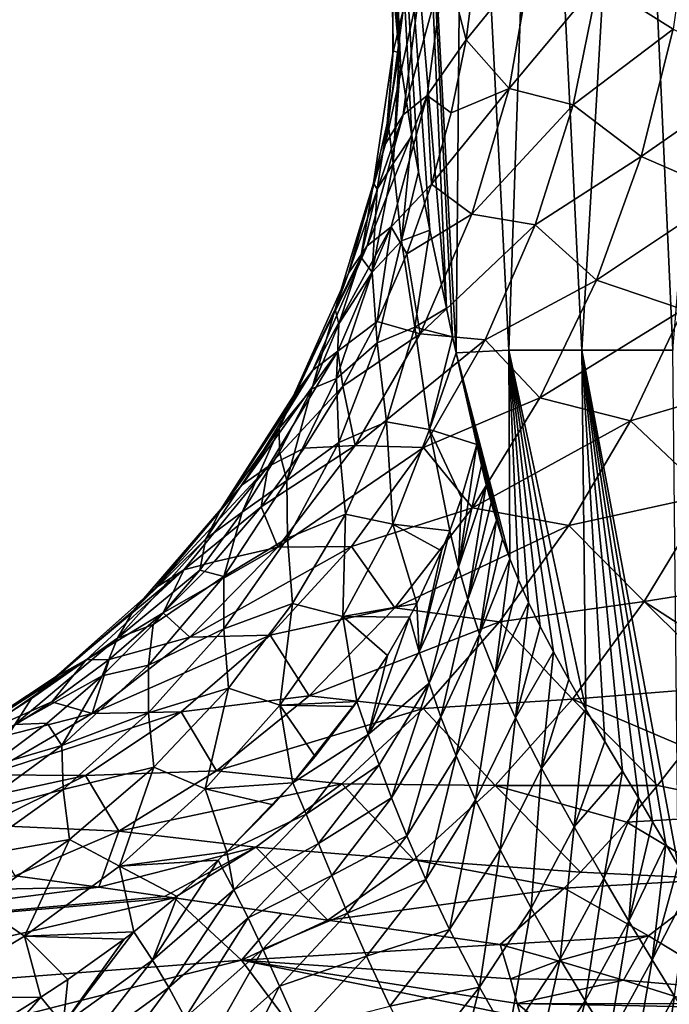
# Model space of a CAD drawing. Header units: metres. Extents: x 26 to 263, y -109 to 109.
# Tile 98 of 256: x 72.8 to 78.46, y -66.18 to -57.61. Entities that reach past the tile are written whole.
import ezdxf

# ---------------------------------------------------------------- set-up
doc = ezdxf.new("R2010")
doc.units = ezdxf.units.M
doc.layers.add('solid_500750', color=7, linetype='CONTINUOUS')

msp = doc.modelspace()

# ---------------------------------------------------------------- linework, layer by layer
at = {"layer": 'solid_500750'}
for points in [[(76.104919, -57.894493, 0.816108), (75.812988, -52.848801), (76.047882, -57.272789)], [(76.104919, -57.894493, 0.816108), (76.117142, -57.987827, 0.924395), (75.812988, -52.848801)], [(75.909088, -52.848808, 1.527437), (75.812988, -52.848801), (76.117142, -57.987827, 0.924395)], [(75.909088, -52.848808, 1.527437), (76.37262, -59.440647, 2.311527), (76.51577, -60.118633, 2.826478)], [(76.195869, -52.848808, 3.030786), (75.909088, -52.848808, 1.527437), (76.51577, -60.118633, 2.826478)], [(75.909088, -52.848808, 1.527437), (76.272507, -58.930649, 1.876883), (76.37262, -59.440647, 2.311527)], [(75.909088, -52.848808, 1.527437), (76.215546, -58.616791, 1.58433), (76.272507, -58.930649, 1.876883)], [(75.909088, -52.848808, 1.527437), (76.117142, -57.987827, 0.924395), (76.215546, -58.616791, 1.58433)], [(76.195869, -52.848808, 3.030786), (76.570175, -60.367863, 2.999882), (76.601257, -60.508316, 3.094702)], [(76.668808, -52.848808, 4.486337), (76.195869, -52.848808, 3.030786), (76.601257, -60.508316, 3.094702)], [(76.195869, -52.848808, 3.030786), (76.51577, -60.118633, 2.826478), (76.570175, -60.367863, 2.999882)], [(76.668808, -52.848808, 4.486337), (76.601257, -60.508316, 3.094702), (77.059425, -60.485119, 4.453553)], [(77.320442, -52.848808, 5.871136), (76.668808, -52.848808, 4.486337), (77.059425, -60.485119, 4.453553)], [(77.320442, -52.848808, 5.871136), (77.059425, -60.485119, 4.453553), (77.694458, -60.485119, 5.772866)], [(78.140503, -52.848808, 7.163343), (77.320442, -52.848808, 5.871136), (77.694458, -60.485119, 5.772866)], [(78.140503, -52.848808, 7.163343), (77.694458, -60.485119, 5.772866), (78.487823, -60.485119, 7.00348)], [(79.116051, -52.848808, 8.342581), (78.140503, -52.848808, 7.163343), (78.487823, -60.485119, 7.00348)], [(78.490135, -57.688755, -7.334614), (77.838127, -57.27528, -6.424415), (78.650444, -56.565166, -7.500635)], [(76.050407, -57.896801, -1.207758), (76.047882, -57.272789), (76.053413, -56.747925, -0.85889)], [(76.141068, -57.523563, -2.001948), (76.050407, -57.896801, -1.207758), (76.053413, -56.747925, -0.85889)], [(76.506874, -57.087143, -3.599162), (76.140778, -58.434143, -3.005945), (76.292999, -57.253639, -2.802551)], [(76.506874, -57.087143, -3.599162), (76.349564, -58.267811, -3.729619), (76.140778, -58.434143, -3.005945)], [(76.506874, -57.087143, -3.599162), (76.687057, -57.782055, -4.415693), (76.349564, -58.267811, -3.729619)], [(76.506874, -57.087143, -3.599162), (76.770317, -57.138634, -4.383617), (76.687057, -57.782055, -4.415693)], [(77.257568, -57.079735, -5.430951), (76.687057, -57.782055, -4.415693), (76.770317, -57.138634, -4.383617)], [(77.257568, -57.079735, -5.430951), (77.063591, -58.206612, -5.425415), (76.687057, -57.782055, -4.415693)], [(77.838127, -57.27528, -6.424415), (77.063591, -58.206612, -5.425415), (77.257568, -57.079735, -5.430951)], [(76.292999, -57.253639, -2.802551), (75.985054, -58.688026, -2.281531), (76.141068, -57.523563, -2.001948)], [(76.292999, -57.253639, -2.802551), (76.140778, -58.434143, -3.005945), (75.985054, -58.688026, -2.281531)], [(76.051704, -57.878559, -0.237305), (76.104919, -57.894493, 0.816108), (76.047882, -57.272789)], [(76.050407, -57.896801, -1.207758), (76.051704, -57.878559, -0.237305), (76.047882, -57.272789)], [(77.838127, -57.27528, -6.424415), (77.619804, -58.348461, -6.372244), (77.063591, -58.206612, -5.425415)], [(78.490135, -57.688755, -7.334614), (77.619804, -58.348461, -6.372244), (77.838127, -57.27528, -6.424415)], [(76.141068, -57.523563, -2.001948), (75.985054, -58.688026, -2.281531), (76.050407, -57.896801, -1.207758)], [(78.490135, -57.688755, -7.334614), (78.212364, -58.79776, -7.265007), (77.619804, -58.348461, -6.372244)], [(79.241974, -58.081993, -8.179023), (78.212364, -58.79776, -7.265007), (78.490135, -57.688755, -7.334614)], [(76.349564, -58.267811, -3.729619), (76.687057, -57.782055, -4.415693), (76.559029, -58.416904, -4.465258)], [(77.063591, -58.206612, -5.425415), (76.559029, -58.416904, -4.465258), (76.687057, -57.782055, -4.415693)], [(76.006508, -58.483212, -0.473277), (76.104919, -57.894493, 0.816108), (76.051704, -57.878559, -0.237305)], [(76.050407, -57.896801, -1.207758), (76.006508, -58.483212, -0.473277), (76.051704, -57.878559, -0.237305)], [(76.050407, -57.896801, -1.207758), (75.881378, -59.030014, -1.561922), (76.006508, -58.483212, -0.473277)], [(75.985054, -58.688026, -2.281531), (75.881378, -59.030014, -1.561922), (76.050407, -57.896801, -1.207758)], [(76.052559, -58.858562, 0.359121), (76.104919, -57.894493, 0.816108), (76.006508, -58.483212, -0.473277)], [(76.052559, -58.858562, 0.359121), (76.117142, -57.987827, 0.924395), (76.104919, -57.894493, 0.816108)], [(76.052559, -58.858562, 0.359121), (76.215546, -58.616791, 1.58433), (76.117142, -57.987827, 0.924395)], [(79.241974, -58.081993, -8.179023), (78.954353, -59.119637, -8.103635), (78.212364, -58.79776, -7.265007)], [(77.063591, -58.206612, -5.425415), (76.386711, -59.03952, -4.532128), (76.559029, -58.416904, -4.465258)], [(77.063591, -58.206612, -5.425415), (76.738869, -59.30088, -5.490951), (76.386711, -59.03952, -4.532128)], [(77.619804, -58.348461, -6.372244), (76.738869, -59.30088, -5.490951), (77.063591, -58.206612, -5.425415)], [(76.349564, -58.267811, -3.729619), (75.826256, -59.576263, -3.239026), (76.140778, -58.434143, -3.005945)], [(76.349564, -58.267811, -3.729619), (76.035873, -59.410744, -3.90464), (75.826256, -59.576263, -3.239026)], [(76.349564, -58.267811, -3.729619), (76.386711, -59.03952, -4.532128), (76.035873, -59.410744, -3.90464)], [(76.349564, -58.267811, -3.729619), (76.559029, -58.416904, -4.465258), (76.386711, -59.03952, -4.532128)], [(77.619804, -58.348461, -6.372244), (77.289139, -59.393417, -6.399546), (76.738869, -59.30088, -5.490951)], [(78.212364, -58.79776, -7.265007), (77.289139, -59.393417, -6.399546), (77.619804, -58.348461, -6.372244)], [(76.140778, -58.434143, -3.005945), (75.664482, -59.81459, -2.575028), (75.985054, -58.688026, -2.281531)], [(76.140778, -58.434143, -3.005945), (75.826256, -59.576263, -3.239026), (75.664482, -59.81459, -2.575028)], [(75.881378, -59.030014, -1.561922), (75.912659, -59.083294, -0.706551), (76.006508, -58.483212, -0.473277)], [(76.052559, -58.858562, 0.359121), (76.006508, -58.483212, -0.473277), (75.912659, -59.083294, -0.706551)], [(76.052559, -58.858562, 0.359121), (76.126373, -59.532063, 1.082331), (76.215546, -58.616791, 1.58433)], [(76.126373, -59.532063, 1.082331), (76.272507, -58.930649, 1.876883), (76.215546, -58.616791, 1.58433)], [(75.985054, -58.688026, -2.281531), (75.664482, -59.81459, -2.575028), (75.881378, -59.030014, -1.561922)], [(78.212364, -58.79776, -7.265007), (77.82328, -59.874786, -7.295191), (77.289139, -59.393417, -6.399546)], [(78.954353, -59.119637, -8.103635), (77.82328, -59.874786, -7.295191), (78.212364, -58.79776, -7.265007)], [(76.052559, -58.858562, 0.359121), (75.912659, -59.083294, -0.706551), (75.869453, -59.806309, -0.083731)], [(76.052559, -58.858562, 0.359121), (75.869453, -59.806309, -0.083731), (76.126373, -59.532063, 1.082331)], [(76.126373, -59.532063, 1.082331), (76.37262, -59.440647, 2.311527), (76.272507, -58.930649, 1.876883)], [(75.881378, -59.030014, -1.561922), (75.549156, -60.126911, -1.914371), (75.770592, -59.67535, -0.935781)], [(75.664482, -59.81459, -2.575028), (75.549156, -60.126911, -1.914371), (75.881378, -59.030014, -1.561922)], [(75.881378, -59.030014, -1.561922), (75.770592, -59.67535, -0.935781), (75.912659, -59.083294, -0.706551)], [(75.869453, -59.806309, -0.083731), (75.912659, -59.083294, -0.706551), (75.770592, -59.67535, -0.935781)], [(76.035873, -59.410744, -3.90464), (76.386711, -59.03952, -4.532128), (76.170769, -59.646301, -4.61604)], [(76.738869, -59.30088, -5.490951), (76.170769, -59.646301, -4.61604), (76.386711, -59.03952, -4.532128)], [(78.954353, -59.119637, -8.103635), (78.577621, -60.131065, -8.126415), (77.82328, -59.874786, -7.295191)], [(76.738869, -59.30088, -5.490951), (76.289131, -60.343422, -5.626383), (76.170769, -59.646301, -4.61604)], [(77.289139, -59.393417, -6.399546), (76.289131, -60.343422, -5.626383), (76.738869, -59.30088, -5.490951)], [(76.035873, -59.410744, -3.90464), (75.354813, -60.657475, -3.497375), (75.826256, -59.576263, -3.239026)], [(76.035873, -59.410744, -3.90464), (75.571297, -60.493816, -4.121019), (75.354813, -60.657475, -3.497375)], [(76.035873, -59.410744, -3.90464), (75.912712, -60.233913, -4.716408), (75.571297, -60.493816, -4.121019)], [(76.035873, -59.410744, -3.90464), (76.170769, -59.646301, -4.61604), (75.912712, -60.233913, -4.716408)], [(77.289139, -59.393417, -6.399546), (76.852219, -60.393517, -6.505348), (76.289131, -60.343422, -5.626383)], [(77.82328, -59.874786, -7.295191), (76.852219, -60.393517, -6.505348), (77.289139, -59.393417, -6.399546)], [(76.126373, -59.532063, 1.082331), (76.241142, -60.284386, 1.766961), (76.37262, -59.440647, 2.311527)], [(76.241142, -60.284386, 1.766961), (76.51577, -60.118633, 2.826478), (76.37262, -59.440647, 2.311527)], [(75.826256, -59.576263, -3.239026), (75.18483, -60.881027, -2.876762), (75.664482, -59.81459, -2.575028)], [(75.826256, -59.576263, -3.239026), (75.354813, -60.657475, -3.497375), (75.18483, -60.881027, -2.876762)], [(75.869453, -59.806309, -0.083731), (75.912308, -60.419952, 0.596797), (76.126373, -59.532063, 1.082331)], [(76.126373, -59.532063, 1.082331), (75.912308, -60.419952, 0.596797), (76.241142, -60.284386, 1.766961)], [(75.549156, -60.126911, -1.914371), (75.58075, -60.255905, -1.159617), (75.770592, -59.67535, -0.935781)], [(75.869453, -59.806309, -0.083731), (75.770592, -59.67535, -0.935781), (75.58075, -60.255905, -1.159617)], [(76.289131, -60.343422, -5.626383), (75.912712, -60.233913, -4.716408), (76.170769, -59.646301, -4.61604)], [(75.664482, -59.81459, -2.575028), (75.18483, -60.881027, -2.876762), (75.549156, -60.126911, -1.914371)], [(75.869453, -59.806309, -0.083731), (75.58075, -60.255905, -1.159617), (75.55938, -60.730923, -0.50389)], [(75.869453, -59.806309, -0.083731), (75.55938, -60.730923, -0.50389), (75.912308, -60.419952, 0.596797)], [(77.82328, -59.874786, -7.295191), (77.330521, -60.900875, -7.424), (76.852219, -60.393517, -6.505348)], [(78.577621, -60.131065, -8.126415), (77.330521, -60.900875, -7.424), (77.82328, -59.874786, -7.295191)], [(75.549156, -60.126911, -1.914371), (75.05954, -61.166214, -2.258309), (75.344093, -60.82164, -1.376777)], [(75.18483, -60.881027, -2.876762), (75.05954, -61.166214, -2.258309), (75.549156, -60.126911, -1.914371)], [(75.549156, -60.126911, -1.914371), (75.344093, -60.82164, -1.376777), (75.58075, -60.255905, -1.159617)], [(76.241142, -60.284386, 1.766961), (76.570175, -60.367863, 2.999882), (76.51577, -60.118633, 2.826478)], [(78.577621, -60.131065, -8.126415), (78.117737, -61.100197, -8.247037), (77.330521, -60.900875, -7.424)], [(79.293076, -60.75008, -8.931679), (78.117737, -61.100197, -8.247037), (78.577621, -60.131065, -8.126415)], [(75.55938, -60.730923, -0.50389), (75.58075, -60.255905, -1.159617), (75.344093, -60.82164, -1.376777)], [(75.571297, -60.493816, -4.121019), (75.912712, -60.233913, -4.716408), (75.614273, -60.799088, -4.832561)], [(76.289131, -60.343422, -5.626383), (75.614273, -60.799088, -4.832561), (75.912712, -60.233913, -4.716408)], [(75.912308, -60.419952, 0.596797), (75.994865, -61.107941, 1.250167), (76.241142, -60.284386, 1.766961)], [(76.241142, -60.284386, 1.766961), (75.994865, -61.107941, 1.250167), (76.369385, -61.176559, 2.360008)], [(76.241142, -60.284386, 1.766961), (76.369385, -61.176559, 2.360008), (76.570175, -60.367863, 2.999882)], [(76.289131, -60.343422, -5.626383), (75.723114, -61.316063, -5.828883), (75.614273, -60.799088, -4.832561)], [(76.852219, -60.393517, -6.505348), (75.723114, -61.316063, -5.828883), (76.289131, -60.343422, -5.626383)], [(76.369385, -61.176559, 2.360008), (76.601257, -60.508316, 3.094702), (76.570175, -60.367863, 2.999882)], [(75.55938, -60.730923, -0.50389), (75.579269, -61.287289, 0.142308), (75.912308, -60.419952, 0.596797)], [(75.912308, -60.419952, 0.596797), (75.579269, -61.287289, 0.142308), (75.994865, -61.107941, 1.250167)], [(76.852219, -60.393517, -6.505348), (76.316353, -61.332439, -6.687799), (75.723114, -61.316063, -5.828883)], [(77.330521, -60.900875, -7.424), (76.316353, -61.332439, -6.687799), (76.852219, -60.393517, -6.505348)], [(75.571297, -60.493816, -4.121019), (74.737045, -61.657013, -3.775696), (75.354813, -60.657475, -3.497375)], [(75.571297, -60.493816, -4.121019), (74.966057, -61.496506, -4.374221), (74.737045, -61.657013, -3.775696)], [(75.571297, -60.493816, -4.121019), (75.614273, -60.799088, -4.832561), (74.966057, -61.496506, -4.374221)], [(76.369385, -61.176559, 2.360008), (76.781357, -61.306683, 3.595321), (76.601257, -60.508316, 3.094702)], [(77.059425, -60.485119, 4.453553), (76.601257, -60.508316, 3.094702), (77.068443, -62.301025, 4.293987)], [(76.601257, -60.508316, 3.094702), (77.004303, -62.127048, 4.144378), (77.068443, -62.301025, 4.293987)], [(76.601257, -60.508316, 3.094702), (76.950882, -61.966316, 4.016556), (77.004303, -62.127048, 4.144378)], [(76.601257, -60.508316, 3.094702), (76.781357, -61.306683, 3.595321), (76.950882, -61.966316, 4.016556)], [(77.059425, -60.485119, 4.453553), (77.580788, -63.352493, 5.342975), (77.730148, -63.612782, 5.607369)], [(77.694458, -60.485119, 5.772866), (77.059425, -60.485119, 4.453553), (77.730148, -63.612782, 5.607369)], [(77.059425, -60.485119, 4.453553), (77.447273, -63.111515, 5.092308), (77.580788, -63.352493, 5.342975)], [(77.059425, -60.485119, 4.453553), (77.331879, -62.889713, 4.863692), (77.447273, -63.111515, 5.092308)], [(77.059425, -60.485119, 4.453553), (77.231232, -62.681938, 4.654294), (77.331879, -62.889713, 4.863692)], [(77.059425, -60.485119, 4.453553), (77.143715, -62.48605, 4.464016), (77.231232, -62.681938, 4.654294)], [(77.059425, -60.485119, 4.453553), (77.068443, -62.301025, 4.293987), (77.143715, -62.48605, 4.464016)], [(77.694458, -60.485119, 5.772866), (78.424652, -64.787277, 6.663013), (78.53228, -64.97345, 6.805992)], [(78.487823, -60.485119, 7.00348), (77.694458, -60.485119, 5.772866), (78.53228, -64.97345, 6.805992)], [(77.694458, -60.485119, 5.772866), (78.310524, -64.591835, 6.5061), (78.424652, -64.787277, 6.663013)], [(77.694458, -60.485119, 5.772866), (78.187241, -64.382835, 6.330015), (78.310524, -64.591835, 6.5061)], [(77.694458, -60.485119, 5.772866), (78.048218, -64.150002, 6.122481), (78.187241, -64.382835, 6.330015)], [(77.694458, -60.485119, 5.772866), (77.895531, -63.893887, 5.882686), (78.048218, -64.150002, 6.122481)], [(77.694458, -60.485119, 5.772866), (77.730148, -63.612782, 5.607369), (77.895531, -63.893887, 5.882686)], [(75.354813, -60.657475, -3.497375), (74.556892, -61.866856, -3.180725), (75.18483, -60.881027, -2.876762)], [(75.354813, -60.657475, -3.497375), (74.737045, -61.657013, -3.775696), (74.556892, -61.866856, -3.180725)], [(74.966057, -61.496506, -4.374221), (75.614273, -60.799088, -4.832561), (75.277161, -61.338585, -4.963832)], [(75.55938, -60.730923, -0.50389), (75.344093, -60.82164, -1.376777), (75.126312, -61.618275, -0.894861)], [(75.55938, -60.730923, -0.50389), (75.126312, -61.618275, -0.894861), (75.579269, -61.287289, 0.142308)], [(75.723114, -61.316063, -5.828883), (75.277161, -61.338585, -4.963832), (75.614273, -60.799088, -4.832561)], [(79.293076, -60.75008, -8.931679), (78.799614, -61.74432, -9.104332), (78.117737, -61.100197, -8.247037)], [(75.18483, -60.881027, -2.876762), (74.556892, -61.866856, -3.180725), (75.05954, -61.166214, -2.258309)], [(75.05954, -61.166214, -2.258309), (75.062347, -61.369473, -1.586086), (75.344093, -60.82164, -1.376777)], [(75.126312, -61.618275, -0.894861), (75.344093, -60.82164, -1.376777), (75.062347, -61.369473, -1.586086)], [(77.330521, -60.900875, -7.424), (76.742043, -61.857262, -7.649926), (76.316353, -61.332439, -6.687799)], [(78.117737, -61.100197, -8.247037), (76.742043, -61.857262, -7.649926), (77.330521, -60.900875, -7.424)], [(75.579269, -61.287289, 0.142308), (75.638603, -61.913681, 0.770799), (75.994865, -61.107941, 1.250167)], [(75.994865, -61.107941, 1.250167), (75.638603, -61.913681, 0.770799), (76.051018, -62.000633, 1.779139)], [(75.994865, -61.107941, 1.250167), (76.051018, -62.000633, 1.779139), (76.369385, -61.176559, 2.360008)], [(78.117737, -61.100197, -8.247037), (77.581284, -62.011417, -8.464378), (76.742043, -61.857262, -7.649926)], [(78.799614, -61.74432, -9.104332), (77.581284, -62.011417, -8.464378), (78.117737, -61.100197, -8.247037)], [(75.05954, -61.166214, -2.258309), (74.42334, -62.128201, -2.587119), (74.73732, -61.896336, -1.786377)], [(74.556892, -61.866856, -3.180725), (74.42334, -62.128201, -2.587119), (75.05954, -61.166214, -2.258309)], [(75.05954, -61.166214, -2.258309), (74.73732, -61.896336, -1.786377), (75.062347, -61.369473, -1.586086)], [(76.369385, -61.176559, 2.360008), (76.051018, -62.000633, 1.779139), (76.545158, -62.056782, 2.961145)], [(76.369385, -61.176559, 2.360008), (76.648705, -61.769287, 3.199526), (76.781357, -61.306683, 3.595321)], [(76.369385, -61.176559, 2.360008), (76.545158, -62.056782, 2.961145), (76.648705, -61.769287, 3.199526)], [(75.126312, -61.618275, -0.894861), (75.131882, -62.121628, -0.274591), (75.579269, -61.287289, 0.142308)], [(75.579269, -61.287289, 0.142308), (75.131882, -62.121628, -0.274591), (75.638603, -61.913681, 0.770799)], [(76.622795, -62.373695, 3.188028), (76.82254, -61.489117, 3.699826), (76.781357, -61.306683, 3.595321)], [(76.622795, -62.373695, 3.188028), (76.781357, -61.306683, 3.595321), (76.648705, -61.769287, 3.199526)], [(76.781357, -61.306683, 3.595321), (76.904533, -61.810768, 3.903575), (76.950882, -61.966316, 4.016556)], [(76.781357, -61.306683, 3.595321), (76.863678, -61.657375, 3.802767), (76.904533, -61.810768, 3.903575)], [(76.781357, -61.306683, 3.595321), (76.82254, -61.489117, 3.699826), (76.863678, -61.657375, 3.802767)], [(75.126312, -61.618275, -0.894861), (75.062347, -61.369473, -1.586086), (74.73732, -61.896336, -1.786377)], [(75.723114, -61.316063, -5.828883), (74.903076, -61.849159, -5.109558), (75.277161, -61.338585, -4.963832)], [(75.723114, -61.316063, -5.828883), (75.049957, -62.200905, -6.095389), (74.903076, -61.849159, -5.109558)], [(74.966057, -61.496506, -4.374221), (75.277161, -61.338585, -4.963832), (74.903076, -61.849159, -5.109558)], [(76.316353, -61.332439, -6.687799), (75.049957, -62.200905, -6.095389), (75.723114, -61.316063, -5.828883)], [(76.316353, -61.332439, -6.687799), (75.689438, -62.194366, -6.944582), (75.049957, -62.200905, -6.095389)], [(76.742043, -61.857262, -7.649926), (75.689438, -62.194366, -6.944582), (76.316353, -61.332439, -6.687799)], [(74.966057, -61.496506, -4.374221), (73.984306, -62.55444, -4.068576), (74.737045, -61.657013, -3.775696)], [(74.966057, -61.496506, -4.374221), (74.231018, -62.398575, -4.659548), (73.984306, -62.55444, -4.068576)], [(74.966057, -61.496506, -4.374221), (74.903076, -61.849159, -5.109558), (74.231018, -62.398575, -4.659548)], [(76.622795, -62.373695, 3.188028), (76.863678, -61.657375, 3.802767), (76.82254, -61.489117, 3.699826)], [(74.737045, -61.657013, -3.775696), (73.792198, -62.751915, -3.480877), (74.556892, -61.866856, -3.180725)], [(74.737045, -61.657013, -3.775696), (73.984306, -62.55444, -4.068576), (73.792198, -62.751915, -3.480877)], [(75.126312, -61.618275, -0.894861), (74.73732, -61.896336, -1.786377), (74.577881, -62.455215, -1.250962)], [(75.126312, -61.618275, -0.894861), (74.577881, -62.455215, -1.250962), (75.131882, -62.121628, -0.274591)], [(76.622795, -62.373695, 3.188028), (76.703514, -62.655746, 3.416306), (76.863678, -61.657375, 3.802767)], [(76.703514, -62.655746, 3.416306), (76.904533, -61.810768, 3.903575), (76.863678, -61.657375, 3.802767)], [(76.622795, -62.373695, 3.188028), (76.648705, -61.769287, 3.199526), (76.545158, -62.056782, 2.961145)], [(76.703514, -62.655746, 3.416306), (76.950882, -61.966316, 4.016556), (76.904533, -61.810768, 3.903575)], [(78.799614, -61.74432, -9.104332), (78.236565, -62.673985, -9.38875), (77.581284, -62.011417, -8.464378)], [(78.799614, -61.74432, -9.104332), (79.562408, -62.461369, -9.938155), (78.236565, -62.673985, -9.38875)], [(74.556892, -61.866856, -3.180725), (73.792198, -62.751915, -3.480877), (74.42334, -62.128201, -2.587119)], [(74.231018, -62.398575, -4.659548), (74.903076, -61.849159, -5.109558), (74.493904, -62.327728, -5.269009)], [(74.42334, -62.128201, -2.587119), (74.370796, -62.399158, -1.97648), (74.73732, -61.896336, -1.786377)], [(74.577881, -62.455215, -1.250962), (74.73732, -61.896336, -1.786377), (74.370796, -62.399158, -1.97648)], [(75.049957, -62.200905, -6.095389), (74.493904, -62.327728, -5.269009), (74.903076, -61.849159, -5.109558)], [(75.131882, -62.121628, -0.274591), (75.177605, -62.690845, 0.335142), (75.638603, -61.913681, 0.770799)], [(75.638603, -61.913681, 0.770799), (75.177605, -62.690845, 0.335142), (75.614128, -62.804771, 1.249433)], [(75.638603, -61.913681, 0.770799), (75.614128, -62.804771, 1.249433), (76.051018, -62.000633, 1.779139)], [(76.742043, -61.857262, -7.649926), (76.06852, -62.727383, -7.968681), (75.689438, -62.194366, -6.944582)], [(77.581284, -62.011417, -8.464378), (76.06852, -62.727383, -7.968681), (76.742043, -61.857262, -7.649926)], [(76.703514, -62.655746, 3.416306), (76.805649, -62.957664, 3.69366), (76.950882, -61.966316, 4.016556)], [(76.805649, -62.957664, 3.69366), (77.004303, -62.127048, 4.144378), (76.950882, -61.966316, 4.016556)], [(76.051018, -62.000633, 1.779139), (75.614128, -62.804771, 1.249433), (76.258369, -62.689644, 2.457554)], [(76.051018, -62.000633, 1.779139), (76.474335, -62.23106, 2.819536), (76.545158, -62.056782, 2.961145)], [(76.051018, -62.000633, 1.779139), (76.258369, -62.689644, 2.457554), (76.474335, -62.23106, 2.819536)], [(77.581284, -62.011417, -8.464378), (76.977272, -62.850941, -8.774254), (76.06852, -62.727383, -7.968681)], [(76.279655, -63.111801, 2.623104), (76.545158, -62.056782, 2.961145), (76.474335, -62.23106, 2.819536)], [(76.279655, -63.111801, 2.623104), (76.622795, -62.373695, 3.188028), (76.545158, -62.056782, 2.961145)], [(78.236565, -62.673985, -9.38875), (76.977272, -62.850941, -8.774254), (77.581284, -62.011417, -8.464378)], [(74.42334, -62.128201, -2.587119), (73.651993, -62.993427, -2.894238), (74.370796, -62.399158, -1.97648)], [(73.792198, -62.751915, -3.480877), (73.651993, -62.993427, -2.894238), (74.42334, -62.128201, -2.587119)], [(75.131882, -62.121628, -0.274591), (74.577507, -62.911156, -0.648163), (75.177605, -62.690845, 0.335142)], [(74.577881, -62.455215, -1.250962), (74.577507, -62.911156, -0.648163), (75.131882, -62.121628, -0.274591)], [(76.805649, -62.957664, 3.69366), (77.068443, -62.301025, 4.293987), (77.004303, -62.127048, 4.144378)], [(75.049957, -62.200905, -6.095389), (74.052185, -62.77179, -5.441192), (74.493904, -62.327728, -5.269009)], [(75.049957, -62.200905, -6.095389), (74.281822, -62.982777, -6.421012), (74.052185, -62.77179, -5.441192)], [(75.689438, -62.194366, -6.944582), (74.281822, -62.982777, -6.421012), (75.049957, -62.200905, -6.095389)], [(75.689438, -62.194366, -6.944582), (74.982224, -62.965958, -7.271018), (74.281822, -62.982777, -6.421012)], [(76.06852, -62.727383, -7.968681), (74.982224, -62.965958, -7.271018), (75.689438, -62.194366, -6.944582)], [(76.279655, -63.111801, 2.623104), (76.474335, -62.23106, 2.819536), (76.258369, -62.689644, 2.457554)], [(74.231018, -62.398575, -4.659548), (74.493904, -62.327728, -5.269009), (74.052185, -62.77179, -5.441192)], [(76.805649, -62.957664, 3.69366), (76.941742, -63.300972, 4.040199), (77.068443, -62.301025, 4.293987)], [(76.941742, -63.300972, 4.040199), (77.143715, -62.48605, 4.464016), (77.068443, -62.301025, 4.293987)], [(74.231018, -62.398575, -4.659548), (73.111305, -63.332245, -4.370295), (73.984306, -62.55444, -4.068576)], [(74.231018, -62.398575, -4.659548), (73.38044, -63.182796, -4.971482), (73.111305, -63.332245, -4.370295)], [(74.231018, -62.398575, -4.659548), (74.052185, -62.77179, -5.441192), (73.38044, -63.182796, -4.971482)], [(73.651993, -62.993427, -2.894238), (73.964607, -62.874855, -2.155221), (74.370796, -62.399158, -1.97648)], [(74.577881, -62.455215, -1.250962), (74.370796, -62.399158, -1.97648), (73.964607, -62.874855, -2.155221)], [(76.279655, -63.111801, 2.623104), (76.365082, -63.385151, 2.87938), (76.622795, -62.373695, 3.188028)], [(76.365082, -63.385151, 2.87938), (76.703514, -62.655746, 3.416306), (76.622795, -62.373695, 3.188028)], [(74.577881, -62.455215, -1.250962), (73.964607, -62.874855, -2.155221), (73.922256, -63.228729, -1.566627)], [(74.577881, -62.455215, -1.250962), (73.922256, -63.228729, -1.566627), (74.577507, -62.911156, -0.648163)], [(76.941742, -63.300972, 4.040199), (77.231232, -62.681938, 4.654294), (77.143715, -62.48605, 4.464016)], [(78.236565, -62.673985, -9.38875), (79.562408, -62.461369, -9.938155), (79.102646, -63.232513, -10.22926)], [(73.984306, -62.55444, -4.068576), (72.905708, -63.518932, -3.771354), (73.792198, -62.751915, -3.480877)], [(73.984306, -62.55444, -4.068576), (73.111305, -63.332245, -4.370295), (72.905708, -63.518932, -3.771354)], [(76.365082, -63.385151, 2.87938), (76.468201, -63.679501, 3.181084), (76.703514, -62.655746, 3.416306)], [(76.468201, -63.679501, 3.181084), (76.805649, -62.957664, 3.69366), (76.703514, -62.655746, 3.416306)], [(76.941742, -63.300972, 4.040199), (77.1185, -63.686665, 4.453203), (77.231232, -62.681938, 4.654294)], [(78.236565, -62.673985, -9.38875), (77.613792, -63.523289, -9.779727), (76.977272, -62.850941, -8.774254)], [(77.1185, -63.686665, 4.453203), (77.331879, -62.889713, 4.863692), (77.231232, -62.681938, 4.654294)], [(78.236565, -62.673985, -9.38875), (78.984138, -63.413509, -10.313135), (77.613792, -63.523289, -9.779727)], [(78.236565, -62.673985, -9.38875), (79.102646, -63.232513, -10.22926), (78.984138, -63.413509, -10.313135)], [(73.792198, -62.751915, -3.480877), (72.905708, -63.518932, -3.771354), (73.651993, -62.993427, -2.894238)], [(73.38044, -63.182796, -4.971482), (74.052185, -62.77179, -5.441192), (73.580635, -63.179001, -5.625046)], [(74.281822, -62.982777, -6.421012), (73.580635, -63.179001, -5.625046), (74.052185, -62.77179, -5.441192)], [(74.577507, -62.911156, -0.648163), (74.618721, -63.428967, -0.051076), (75.177605, -62.690845, 0.335142)], [(75.177605, -62.690845, 0.335142), (74.618721, -63.428967, -0.051076), (75.06633, -63.57703, 0.778425)], [(76.06852, -62.727383, -7.968681), (75.322311, -63.496075, -8.374183), (74.982224, -62.965958, -7.271018)], [(75.177605, -62.690845, 0.335142), (75.06633, -63.57703, 0.778425), (75.614128, -62.804771, 1.249433)], [(76.977272, -62.850941, -8.774254), (75.322311, -63.496075, -8.374183), (76.06852, -62.727383, -7.968681)], [(75.614128, -62.804771, 1.249433), (76.195007, -62.809052, 2.365865), (76.258369, -62.689644, 2.457554)], [(76.279655, -63.111801, 2.623104), (76.258369, -62.689644, 2.457554), (76.195007, -62.809052, 2.365865)], [(75.614128, -62.804771, 1.249433), (75.06633, -63.57703, 0.778425), (75.73761, -63.544605, 1.825187)], [(76.977272, -62.850941, -8.774254), (76.3153, -63.605423, -9.171746), (75.322311, -63.496075, -8.374183)], [(75.614128, -62.804771, 1.249433), (76.00206, -63.142666, 2.115425), (76.195007, -62.809052, 2.365865)], [(75.614128, -62.804771, 1.249433), (75.73761, -63.544605, 1.825187), (76.00206, -63.142666, 2.115425)], [(75.835327, -63.832863, 2.10843), (76.195007, -62.809052, 2.365865), (76.00206, -63.142666, 2.115425)], [(75.835327, -63.832863, 2.10843), (76.279655, -63.111801, 2.623104), (76.195007, -62.809052, 2.365865)], [(77.613792, -63.523289, -9.779727), (76.3153, -63.605423, -9.171746), (76.977272, -62.850941, -8.774254)], [(73.651993, -62.993427, -2.894238), (73.520882, -63.320599, -2.321531), (73.964607, -62.874855, -2.155221)], [(73.922256, -63.228729, -1.566627), (73.964607, -62.874855, -2.155221), (73.520882, -63.320599, -2.321531)], [(73.922256, -63.228729, -1.566627), (73.923683, -63.644115, -0.972728), (74.577507, -62.911156, -0.648163)], [(74.577507, -62.911156, -0.648163), (73.923683, -63.644115, -0.972728), (74.618721, -63.428967, -0.051076)], [(77.1185, -63.686665, 4.453203), (77.447273, -63.111515, 5.092308), (77.331879, -62.889713, 4.863692)], [(73.651993, -62.993427, -2.894238), (72.76049, -63.745335, -3.173772), (73.520882, -63.320599, -2.321531)], [(72.905708, -63.518932, -3.771354), (72.76049, -63.745335, -3.173772), (73.651993, -62.993427, -2.894238)], [(74.982224, -62.965958, -7.271018), (73.432747, -63.648193, -6.79972), (74.281822, -62.982777, -6.421012)], [(74.982224, -62.965958, -7.271018), (74.206398, -63.634666, -7.661686), (73.432747, -63.648193, -6.79972)], [(74.281822, -62.982777, -6.421012), (73.432747, -63.648193, -6.79972), (73.580635, -63.179001, -5.625046)], [(75.322311, -63.496075, -8.374183), (74.206398, -63.634666, -7.661686), (74.982224, -62.965958, -7.271018)], [(76.468201, -63.679501, 3.181084), (76.601303, -64.017212, 3.54927), (76.805649, -62.957664, 3.69366)], [(76.601303, -64.017212, 3.54927), (76.941742, -63.300972, 4.040199), (76.805649, -62.957664, 3.69366)], [(75.835327, -63.832863, 2.10843), (76.365082, -63.385151, 2.87938), (76.279655, -63.111801, 2.623104)], [(77.1185, -63.686665, 4.453203), (77.344521, -64.126373, 4.929186), (77.447273, -63.111515, 5.092308)], [(77.344521, -64.126373, 4.929186), (77.580788, -63.352493, 5.342975), (77.447273, -63.111515, 5.092308)], [(73.38044, -63.182796, -4.971482), (72.136078, -63.975803, -4.674828), (73.111305, -63.332245, -4.370295)], [(73.38044, -63.182796, -4.971482), (72.431587, -63.834576, -5.303786), (72.136078, -63.975803, -4.674828)], [(73.38044, -63.182796, -4.971482), (73.08197, -63.547024, -5.819513), (72.431587, -63.834576, -5.303786)], [(73.432747, -63.648193, -6.79972), (73.08197, -63.547024, -5.819513), (73.580635, -63.179001, -5.625046)], [(73.38044, -63.182796, -4.971482), (73.580635, -63.179001, -5.625046), (73.08197, -63.547024, -5.819513)], [(75.835327, -63.832863, 2.10843), (76.00206, -63.142666, 2.115425), (75.73761, -63.544605, 1.825187)], [(73.922256, -63.228729, -1.566627), (73.520882, -63.320599, -2.321531), (73.168678, -63.926632, -1.836784)], [(73.922256, -63.228729, -1.566627), (73.168678, -63.926632, -1.836784), (73.923683, -63.644115, -0.972728)], [(73.111305, -63.332245, -4.370295), (71.915733, -64.153473, -4.046471), (72.905708, -63.518932, -3.771354)], [(73.111305, -63.332245, -4.370295), (72.136078, -63.975803, -4.674828), (71.915733, -64.153473, -4.046471)], [(72.76049, -63.745335, -3.173772), (73.042442, -63.734116, -2.474573), (73.520882, -63.320599, -2.321531)], [(73.168678, -63.926632, -1.836784), (73.520882, -63.320599, -2.321531), (73.042442, -63.734116, -2.474573)], [(76.601303, -64.017212, 3.54927), (76.77066, -64.39946, 3.980457), (76.941742, -63.300972, 4.040199)], [(76.77066, -64.39946, 3.980457), (77.1185, -63.686665, 4.453203), (76.941742, -63.300972, 4.040199)], [(77.344521, -64.126373, 4.929186), (77.730148, -63.612782, 5.607369), (77.580788, -63.352493, 5.342975)], [(73.923683, -63.644115, -0.972728), (73.96888, -64.117615, -0.382182), (74.618721, -63.428967, -0.051076)], [(74.618721, -63.428967, -0.051076), (73.96888, -64.117615, -0.382182), (74.415657, -64.305534, 0.373477)], [(74.618721, -63.428967, -0.051076), (74.415657, -64.305534, 0.373477), (75.06633, -63.57703, 0.778425)], [(75.835327, -63.832863, 2.10843), (75.92952, -64.096733, 2.387881), (76.365082, -63.385151, 2.87938)], [(75.92952, -64.096733, 2.387881), (76.037369, -64.383034, 2.709205), (76.365082, -63.385151, 2.87938)], [(76.037369, -64.383034, 2.709205), (76.468201, -63.679501, 3.181084), (76.365082, -63.385151, 2.87938)], [(77.613792, -63.523289, -9.779727), (78.984138, -63.413509, -10.313135), (78.608185, -63.946426, -10.599778)], [(72.905708, -63.518932, -3.771354), (71.915733, -64.153473, -4.046471), (72.76049, -63.745335, -3.173772)], [(75.322311, -63.496075, -8.374183), (74.516113, -64.148781, -8.859941), (74.206398, -63.634666, -7.661686)], [(76.3153, -63.605423, -9.171746), (74.516113, -64.148781, -8.859941), (75.322311, -63.496075, -8.374183)], [(77.613792, -63.523289, -9.779727), (76.94146, -64.277008, -10.271477), (76.3153, -63.605423, -9.171746)], [(77.613792, -63.523289, -9.779727), (78.353012, -64.275627, -10.810513), (76.94146, -64.277008, -10.271477)], [(77.613792, -63.523289, -9.779727), (78.608185, -63.946426, -10.599778), (78.353012, -64.275627, -10.810513)], [(72.431587, -63.834576, -5.303786), (73.08197, -63.547024, -5.819513), (72.558899, -63.873528, -6.02354)], [(73.432747, -63.648193, -6.79972), (72.558899, -63.873528, -6.02354), (73.08197, -63.547024, -5.819513)], [(75.06633, -63.57703, 0.778425), (74.415657, -64.305534, 0.373477), (75.179962, -64.253365, 1.346051)], [(76.3153, -63.605423, -9.171746), (75.605339, -64.262306, -9.651286), (74.516113, -64.148781, -8.859941)], [(75.06633, -63.57703, 0.778425), (75.707047, -63.587799, 1.794767), (75.73761, -63.544605, 1.825187)], [(75.06633, -63.57703, 0.778425), (75.374916, -64.02272, 1.497155), (75.707047, -63.587799, 1.794767)], [(75.06633, -63.57703, 0.778425), (75.179962, -64.253365, 1.346051), (75.374916, -64.02272, 1.497155)], [(75.179962, -64.253365, 1.346051), (75.73761, -63.544605, 1.825187), (75.707047, -63.587799, 1.794767)], [(75.835327, -63.832863, 2.10843), (75.73761, -63.544605, 1.825187), (75.179962, -64.253365, 1.346051)], [(75.179962, -64.253365, 1.346051), (75.707047, -63.587799, 1.794767), (75.374916, -64.02272, 1.497155)], [(76.94146, -64.277008, -10.271477), (75.605339, -64.262306, -9.651286), (76.3153, -63.605423, -9.171746)], [(77.344521, -64.126373, 4.929186), (77.627121, -64.636482, 5.457667), (77.730148, -63.612782, 5.607369)], [(77.627121, -64.636482, 5.457667), (77.895531, -63.893887, 5.882686), (77.730148, -63.612782, 5.607369)], [(74.206398, -63.634666, -7.661686), (72.517128, -64.184357, -7.22524), (73.432747, -63.648193, -6.79972)], [(74.206398, -63.634666, -7.661686), (73.374008, -64.188766, -8.110758), (72.517128, -64.184357, -7.22524)], [(73.432747, -63.648193, -6.79972), (72.517128, -64.184357, -7.22524), (72.558899, -63.873528, -6.02354)], [(73.168678, -63.926632, -1.836784), (73.179413, -64.309731, -1.24342), (73.923683, -63.644115, -0.972728)], [(73.923683, -63.644115, -0.972728), (73.179413, -64.309731, -1.24342), (73.96888, -64.117615, -0.382182)], [(74.516113, -64.148781, -8.859941), (73.374008, -64.188766, -8.110758), (74.206398, -63.634666, -7.661686)], [(76.037369, -64.383034, 2.709205), (76.171204, -64.715027, 3.094491), (76.468201, -63.679501, 3.181084)], [(76.171204, -64.715027, 3.094491), (76.601303, -64.017212, 3.54927), (76.468201, -63.679501, 3.181084)], [(76.77066, -64.39946, 3.980457), (76.985207, -64.836685, 4.471414), (77.1185, -63.686665, 4.453203)], [(76.985207, -64.836685, 4.471414), (77.344521, -64.126373, 4.929186), (77.1185, -63.686665, 4.453203)], [(72.76049, -63.745335, -3.173772), (72.532204, -64.11319, -2.613535), (73.042442, -63.734116, -2.474573)], [(73.168678, -63.926632, -1.836784), (73.042442, -63.734116, -2.474573), (72.532204, -64.11319, -2.613535)], [(75.295219, -64.527023, 1.650275), (75.835327, -63.832863, 2.10843), (75.179962, -64.253365, 1.346051)], [(75.295219, -64.527023, 1.650275), (75.92952, -64.096733, 2.387881), (75.835327, -63.832863, 2.10843)], [(73.168678, -63.926632, -1.836784), (72.532204, -64.11319, -2.613535), (72.329437, -64.538994, -2.057732)], [(73.168678, -63.926632, -1.836784), (72.329437, -64.538994, -2.057732), (73.179413, -64.309731, -1.24342)], [(77.627121, -64.636482, 5.457667), (78.048218, -64.150002, 6.122481), (77.895531, -63.893887, 5.882686)], [(78.353012, -64.275627, -10.810513), (78.608185, -63.946426, -10.599778), (79.511047, -64.511513, -11.355393)], [(76.171204, -64.715027, 3.094491), (76.336845, -65.094055, 3.53955), (76.601303, -64.017212, 3.54927)], [(76.336845, -65.094055, 3.53955), (76.77066, -64.39946, 3.980457), (76.601303, -64.017212, 3.54927)], [(73.179413, -64.309731, -1.24342), (73.236801, -64.747513, -0.653699), (73.96888, -64.117615, -0.382182)], [(73.96888, -64.117615, -0.382182), (73.236801, -64.747513, -0.653699), (73.671249, -64.979034, 0.041112)], [(73.96888, -64.117615, -0.382182), (73.671249, -64.979034, 0.041112), (74.415657, -64.305534, 0.373477)], [(75.295219, -64.527023, 1.650275), (75.402084, -64.781181, 1.947318), (75.92952, -64.096733, 2.387881)], [(75.402084, -64.781181, 1.947318), (76.037369, -64.383034, 2.709205), (75.92952, -64.096733, 2.387881)], [(76.985207, -64.836685, 4.471414), (77.254639, -65.343552, 5.014532), (77.344521, -64.126373, 4.929186)], [(77.254639, -65.343552, 5.014532), (77.627121, -64.636482, 5.457667), (77.344521, -64.126373, 4.929186)], [(73.374008, -64.188766, -8.110758), (71.551361, -64.582664, -7.689854), (72.517128, -64.184357, -7.22524)], [(73.374008, -64.188766, -8.110758), (72.498863, -64.620201, -8.610575), (71.551361, -64.582664, -7.689854)], [(73.664413, -64.674736, -9.416964), (72.498863, -64.620201, -8.610575), (73.374008, -64.188766, -8.110758)], [(74.516113, -64.148781, -8.859941), (73.664413, -64.674736, -9.416964), (73.374008, -64.188766, -8.110758)], [(75.605339, -64.262306, -9.651286), (73.664413, -64.674736, -9.416964), (74.516113, -64.148781, -8.859941)], [(77.627121, -64.636482, 5.457667), (77.88652, -65.086777, 5.891118), (78.048218, -64.150002, 6.122481)], [(77.88652, -65.086777, 5.891118), (78.187241, -64.382835, 6.330015), (78.048218, -64.150002, 6.122481)], [(72.329437, -64.538994, -2.057732), (72.356216, -64.898994, -1.456805), (73.179413, -64.309731, -1.24342)], [(73.179413, -64.309731, -1.24342), (72.356216, -64.898994, -1.456805), (73.236801, -64.747513, -0.653699)], [(75.605339, -64.262306, -9.651286), (74.858841, -64.812111, -10.20475), (73.664413, -64.674736, -9.416964)], [(74.415657, -64.305534, 0.373477), (73.671249, -64.979034, 0.041112), (74.605858, -64.852646, 0.977606)], [(74.415657, -64.305534, 0.373477), (75.007294, -64.445114, 1.224213), (75.179962, -64.253365, 1.346051)], [(74.415657, -64.305534, 0.373477), (74.605858, -64.852646, 0.977606), (75.007294, -64.445114, 1.224213)], [(74.605858, -64.852646, 0.977606), (75.179962, -64.253365, 1.346051), (75.007294, -64.445114, 1.224213)], [(75.295219, -64.527023, 1.650275), (75.179962, -64.253365, 1.346051), (74.605858, -64.852646, 0.977606)], [(76.231232, -64.923073, -10.855029), (74.858841, -64.812111, -10.20475), (75.605339, -64.262306, -9.651286)], [(76.94146, -64.277008, -10.271477), (76.231232, -64.923073, -10.855029), (75.605339, -64.262306, -9.651286)], [(76.94146, -64.277008, -10.271477), (77.682487, -65.030235, -11.419218), (76.231232, -64.923073, -10.855029)], [(76.94146, -64.277008, -10.271477), (78.353012, -64.275627, -10.810513), (78.085342, -64.595245, -11.044353)], [(76.94146, -64.277008, -10.271477), (78.085342, -64.595245, -11.044353), (77.682487, -65.030235, -11.419218)], [(78.085342, -64.595245, -11.044353), (78.353012, -64.275627, -10.810513), (79.511047, -64.511513, -11.355393)], [(75.402084, -64.781181, 1.947318), (75.518372, -65.059654, 2.283159), (76.037369, -64.383034, 2.709205)], [(75.518372, -65.059654, 2.283159), (76.171204, -64.715027, 3.094491), (76.037369, -64.383034, 2.709205)], [(76.336845, -65.094055, 3.53955), (76.543861, -65.529305, 4.041369), (76.77066, -64.39946, 3.980457)], [(76.543861, -65.529305, 4.041369), (76.985207, -64.836685, 4.471414), (76.77066, -64.39946, 3.980457)], [(77.88652, -65.086777, 5.891118), (78.10527, -65.458801, 6.225256), (78.187241, -64.382835, 6.330015)], [(78.10527, -65.458801, 6.225256), (78.310524, -64.591835, 6.5061), (78.187241, -64.382835, 6.330015)], [(74.666962, -65.185059, 1.254353), (75.295219, -64.527023, 1.650275), (74.605858, -64.852646, 0.977606)], [(74.666962, -65.185059, 1.254353), (75.402084, -64.781181, 1.947318), (75.295219, -64.527023, 1.650275)], [(78.915207, -65.09153, -11.762202), (78.085342, -64.595245, -11.044353), (79.511047, -64.511513, -11.355393)], [(73.664413, -64.674736, -9.416964), (72.763176, -65.062164, -10.021766), (72.498863, -64.620201, -8.610575)], [(77.254639, -65.343552, 5.014532), (77.506721, -65.788094, 5.463535), (77.627121, -64.636482, 5.457667)], [(77.506721, -65.788094, 5.463535), (77.88652, -65.086777, 5.891118), (77.627121, -64.636482, 5.457667)], [(77.682487, -65.030235, -11.419218), (78.085342, -64.595245, -11.044353), (78.915207, -65.09153, -11.762202)], [(78.10527, -65.458801, 6.225256), (78.424652, -64.787277, 6.663013), (78.310524, -64.591835, 6.5061)], [(73.664413, -64.674736, -9.416964), (73.489662, -65.161659, -10.481634), (72.763176, -65.062164, -10.021766)], [(74.858841, -64.812111, -10.20475), (73.489662, -65.161659, -10.481634), (73.664413, -64.674736, -9.416964)], [(75.518372, -65.059654, 2.283159), (75.656555, -65.386368, 2.680654), (76.171204, -64.715027, 3.094491)], [(75.656555, -65.386368, 2.680654), (76.336845, -65.094055, 3.53955), (76.171204, -64.715027, 3.094491)], [(72.356216, -64.898994, -1.456805), (72.43309, -65.310524, -0.862394), (73.236801, -64.747513, -0.653699)], [(73.236801, -64.747513, -0.653699), (72.43309, -65.310524, -0.862394), (72.845139, -65.587875, -0.214308)], [(73.236801, -64.747513, -0.653699), (72.845139, -65.587875, -0.214308), (73.671249, -64.979034, 0.041112)], [(74.858841, -64.812111, -10.20475), (74.063599, -65.243439, -10.810096), (73.489662, -65.161659, -10.481634)], [(74.858841, -64.812111, -10.20475), (74.147545, -65.255547, -10.855852), (74.063599, -65.243439, -10.810096)], [(74.858841, -64.812111, -10.20475), (75.485168, -65.449448, -11.515536), (74.147545, -65.255547, -10.855852)], [(74.666962, -65.185059, 1.254353), (74.789856, -65.429779, 1.562946), (75.402084, -64.781181, 1.947318)], [(74.789856, -65.429779, 1.562946), (75.518372, -65.059654, 2.283159), (75.402084, -64.781181, 1.947318)], [(76.231232, -64.923073, -10.855029), (75.485168, -65.449448, -11.515536), (74.858841, -64.812111, -10.20475)], [(78.10527, -65.458801, 6.225256), (78.306694, -65.795334, 6.511334), (78.424652, -64.787277, 6.663013)], [(78.306694, -65.795334, 6.511334), (78.53228, -64.97345, 6.805992), (78.424652, -64.787277, 6.663013)], [(73.671249, -64.979034, 0.041112), (74.529228, -64.925117, 0.935627), (74.605858, -64.852646, 0.977606)], [(74.666962, -65.185059, 1.254353), (74.605858, -64.852646, 0.977606), (74.529228, -64.925117, 0.935627)], [(76.543861, -65.529305, 4.041369), (76.804825, -66.033524, 4.595022), (76.985207, -64.836685, 4.471414)], [(76.804825, -66.033524, 4.595022), (77.254639, -65.343552, 5.014532), (76.985207, -64.836685, 4.471414)], [(73.671249, -64.979034, 0.041112), (72.845139, -65.587875, -0.214308), (73.794456, -65.550201, 0.599988)], [(73.671249, -64.979034, 0.041112), (74.172684, -65.243156, 0.758659), (74.529228, -64.925117, 0.935627)], [(73.671249, -64.979034, 0.041112), (73.794456, -65.550201, 0.599988), (74.172684, -65.243156, 0.758659)], [(73.958488, -65.797798, 0.926216), (74.529228, -64.925117, 0.935627), (74.172684, -65.243156, 0.758659)], [(73.958488, -65.797798, 0.926216), (74.666962, -65.185059, 1.254353), (74.529228, -64.925117, 0.935627)], [(76.231232, -64.923073, -10.855029), (77.540421, -65.171089, -11.557656), (75.485168, -65.449448, -11.515536)], [(76.231232, -64.923073, -10.855029), (77.682487, -65.030235, -11.419218), (77.540421, -65.171089, -11.557656)], [(78.306694, -65.795334, 6.511334), (78.636116, -65.154243, 6.939644), (78.53228, -64.97345, 6.805992)], [(72.763176, -65.062164, -10.021766), (73.489662, -65.161659, -10.481634), (69.4757, -65.242157, -9.600748)], [(74.789856, -65.429779, 1.562946), (74.917824, -65.701157, 1.907925), (75.518372, -65.059654, 2.283159)], [(74.917824, -65.701157, 1.907925), (75.656555, -65.386368, 2.680654), (75.518372, -65.059654, 2.283159)], [(77.506721, -65.788094, 5.463535), (77.72496, -66.152252, 5.814596), (77.88652, -65.086777, 5.891118)], [(77.540421, -65.171089, -11.557656), (77.682487, -65.030235, -11.419218), (78.915207, -65.09153, -11.762202)], [(77.72496, -66.152252, 5.814596), (78.10527, -65.458801, 6.225256), (77.88652, -65.086777, 5.891118)], [(73.489662, -65.161659, -10.481634), (69.931938, -65.615662, -10.7875), (69.4757, -65.242157, -9.600748)], [(73.489662, -65.161659, -10.481634), (74.063599, -65.243439, -10.810096), (69.931938, -65.615662, -10.7875)], [(77.540421, -65.171089, -11.557656), (76.984406, -65.662025, -12.128948), (75.485168, -65.449448, -11.515536)], [(75.656555, -65.386368, 2.680654), (75.821953, -65.762894, 3.134995), (76.336845, -65.094055, 3.53955)], [(75.821953, -65.762894, 3.134995), (76.543861, -65.529305, 4.041369), (76.336845, -65.094055, 3.53955)], [(78.274994, -65.586586, -12.210152), (76.984406, -65.662025, -12.128948), (77.540421, -65.171089, -11.557656)], [(78.274994, -65.586586, -12.210152), (77.540421, -65.171089, -11.557656), (78.915207, -65.09153, -11.762202)], [(79.049416, -66.054527, -12.819924), (78.274994, -65.586586, -12.210152), (78.915207, -65.09153, -11.762202)], [(78.306694, -65.795334, 6.511334), (78.501427, -66.111832, 6.770886), (78.636116, -65.154243, 6.939644)], [(74.063599, -65.243439, -10.810096), (74.147545, -65.255547, -10.855852), (69.931938, -65.615662, -10.7875)], [(74.147545, -65.255547, -10.855852), (70.368233, -66.134354, -11.92571), (69.931938, -65.615662, -10.7875)], [(74.147545, -65.255547, -10.855852), (74.732712, -65.798264, -11.989356), (70.368233, -66.134354, -11.92571)], [(73.958488, -65.797798, 0.926216), (74.172684, -65.243156, 0.758659), (73.794456, -65.550201, 0.599988)], [(73.958488, -65.797798, 0.926216), (74.100182, -66.033875, 1.2399), (74.666962, -65.185059, 1.254353)], [(74.100182, -66.033875, 1.2399), (74.789856, -65.429779, 1.562946), (74.666962, -65.185059, 1.254353)], [(75.081039, -65.390717, -11.328546), (74.732712, -65.798264, -11.989356), (74.147545, -65.255547, -10.855852)], [(75.081039, -65.390717, -11.328546), (74.147545, -65.255547, -10.855852), (75.485168, -65.449448, -11.515536)], [(72.43309, -65.310524, -0.862394), (71.949783, -66.122658, -0.38876), (72.845139, -65.587875, -0.214308)], [(76.804825, -66.033524, 4.595022), (77.05397, -66.473045, 5.055758), (77.254639, -65.343552, 5.014532)], [(77.05397, -66.473045, 5.055758), (77.506721, -65.788094, 5.463535), (77.254639, -65.343552, 5.014532)], [(74.100182, -66.033875, 1.2399), (74.242561, -66.299377, 1.588381), (74.789856, -65.429779, 1.562946)], [(74.242561, -66.299377, 1.588381), (74.917824, -65.701157, 1.907925), (74.789856, -65.429779, 1.562946)], [(75.081039, -65.390717, -11.328546), (75.485168, -65.449448, -11.515536), (74.732712, -65.798264, -11.989356)], [(74.917824, -65.701157, 1.907925), (75.063499, -66.023476, 2.312504), (75.656555, -65.386368, 2.680654)], [(75.063499, -66.023476, 2.312504), (75.821953, -65.762894, 3.134995), (75.656555, -65.386368, 2.680654)], [(75.485168, -65.449448, -11.515536), (76.984406, -65.662025, -12.128948), (74.732712, -65.798264, -11.989356)], [(77.72496, -66.152252, 5.814596), (77.931892, -66.479126, 6.120443), (78.10527, -65.458801, 6.225256)], [(77.931892, -66.479126, 6.120443), (78.306694, -65.795334, 6.511334), (78.10527, -65.458801, 6.225256)], [(72.845139, -65.587875, -0.214308), (71.949783, -66.122658, -0.38876), (72.986748, -66.120193, 0.343238)], [(72.845139, -65.587875, -0.214308), (73.710304, -65.614746, 0.568303), (73.794456, -65.550201, 0.599988)], [(72.845139, -65.587875, -0.214308), (73.221252, -65.965523, 0.407427), (73.710304, -65.614746, 0.568303)], [(72.845139, -65.587875, -0.214308), (72.986748, -66.120193, 0.343238), (73.221252, -65.965523, 0.407427)], [(73.179169, -66.357056, 0.670276), (73.794456, -65.550201, 0.599988), (73.710304, -65.614746, 0.568303)], [(73.179169, -66.357056, 0.670276), (73.958488, -65.797798, 0.926216), (73.794456, -65.550201, 0.599988)], [(75.821953, -65.762894, 3.134995), (76.025063, -66.197205, 3.643408), (76.543861, -65.529305, 4.041369)], [(76.025063, -66.197205, 3.643408), (76.804825, -66.033524, 4.595022), (76.543861, -65.529305, 4.041369)], [(78.274994, -65.586586, -12.210152), (77.487633, -65.802147, -12.404429), (76.984406, -65.662025, -12.128948)], [(78.274994, -65.586586, -12.210152), (78.056335, -65.970413, -12.684367), (77.487633, -65.802147, -12.404429)], [(79.049416, -66.054527, -12.819924), (78.056335, -65.970413, -12.684367), (78.274994, -65.586586, -12.210152)], [(73.179169, -66.357056, 0.670276), (73.710304, -65.614746, 0.568303), (73.221252, -65.965523, 0.407427)], [(76.984406, -65.662025, -12.128948), (77.073662, -65.960968, -12.579731), (74.732712, -65.798264, -11.989356)], [(77.487633, -65.802147, -12.404429), (77.073662, -65.960968, -12.579731), (76.984406, -65.662025, -12.128948)], [(74.242561, -66.299377, 1.588381), (74.398376, -66.618607, 1.994698), (74.917824, -65.701157, 1.907925)], [(74.398376, -66.618607, 1.994698), (75.063499, -66.023476, 2.312504), (74.917824, -65.701157, 1.907925)], [(75.063499, -66.023476, 2.312504), (75.231682, -66.398582, 2.771355), (75.821953, -65.762894, 3.134995)], [(75.231682, -66.398582, 2.771355), (76.025063, -66.197205, 3.643408), (75.821953, -65.762894, 3.134995)], [(74.732712, -65.798264, -11.989356), (70.779037, -66.791344, -13.000105), (70.368233, -66.134354, -11.92571)], [(74.732712, -65.798264, -11.989356), (75.246994, -66.486275, -13.057125), (70.779037, -66.791344, -13.000105)], [(73.179169, -66.357056, 0.670276), (73.341751, -66.585701, 0.98245), (73.958488, -65.797798, 0.926216)], [(73.341751, -66.585701, 0.98245), (74.100182, -66.033875, 1.2399), (73.958488, -65.797798, 0.926216)], [(77.164261, -66.291443, -13.029792), (75.246994, -66.486275, -13.057125), (74.732712, -65.798264, -11.989356)], [(77.132912, -66.17411, -12.875144), (77.164261, -66.291443, -13.029792), (74.732712, -65.798264, -11.989356)], [(77.073662, -65.960968, -12.579731), (77.132912, -66.17411, -12.875144), (74.732712, -65.798264, -11.989356)], [(77.05397, -66.473045, 5.055758), (77.27552, -66.830093, 5.420179), (77.506721, -65.788094, 5.463535)], [(77.487633, -65.802147, -12.404429), (78.056335, -65.970413, -12.684367), (77.073662, -65.960968, -12.579731)], [(77.27552, -66.830093, 5.420179), (77.72496, -66.152252, 5.814596), (77.506721, -65.788094, 5.463535)], [(77.931892, -66.479126, 6.120443), (78.13884, -66.784409, 6.404072), (78.306694, -65.795334, 6.511334)], [(78.13884, -66.784409, 6.404072), (78.501427, -66.111832, 6.770886), (78.306694, -65.795334, 6.511334)], [(73.179169, -66.357056, 0.670276), (73.221252, -65.965523, 0.407427), (72.986748, -66.120193, 0.343238)], [(74.398376, -66.618607, 1.994698), (74.571869, -66.993736, 2.45312), (75.063499, -66.023476, 2.312504)], [(74.571869, -66.993736, 2.45312), (75.231682, -66.398582, 2.771355), (75.063499, -66.023476, 2.312504)], [(78.056335, -65.970413, -12.684367), (77.132912, -66.17411, -12.875144), (77.073662, -65.960968, -12.579731)], [(78.056335, -65.970413, -12.684367), (78.709167, -66.176765, -12.969069), (77.132912, -66.17411, -12.875144)], [(79.049416, -66.054527, -12.819924), (78.709167, -66.176765, -12.969069), (78.056335, -65.970413, -12.684367)], [(73.341751, -66.585701, 0.98245), (73.500626, -66.846863, 1.32867), (74.100182, -66.033875, 1.2399)], [(73.500626, -66.846863, 1.32867), (74.242561, -66.299377, 1.588381), (74.100182, -66.033875, 1.2399)], [(76.025063, -66.197205, 3.643408), (76.281792, -66.699936, 4.203294), (76.804825, -66.033524, 4.595022)], [(76.281792, -66.699936, 4.203294), (76.531883, -67.13562, 4.671713), (76.804825, -66.033524, 4.595022)], [(76.531883, -67.13562, 4.671713), (77.05397, -66.473045, 5.055758), (76.804825, -66.033524, 4.595022)], [(78.13884, -66.784409, 6.404072), (78.3536, -67.072136, 6.678643), (78.501427, -66.111832, 6.770886)], [(78.3536, -67.072136, 6.678643), (78.695686, -66.412239, 7.015247), (78.501427, -66.111832, 6.770886)], [(71.949783, -66.122658, -0.38876), (72.708061, -66.293594, 0.276916), (72.986748, -66.120193, 0.343238)], [(72.339882, -66.855644, 0.489834), (72.986748, -66.120193, 0.343238), (72.708061, -66.293594, 0.276916)], [(72.339882, -66.855644, 0.489834), (73.179169, -66.357056, 0.670276), (72.986748, -66.120193, 0.343238)], [(77.597084, -66.556168, -13.393687), (77.164261, -66.291443, -13.029792), (77.132912, -66.17411, -12.875144)], [(78.803879, -66.207901, -13.007361), (77.597084, -66.556168, -13.393687), (77.132912, -66.17411, -12.875144)], [(78.709167, -66.176765, -12.969069), (78.803879, -66.207901, -13.007361), (77.132912, -66.17411, -12.875144)], [(77.27552, -66.830093, 5.420179), (77.491783, -67.147987, 5.742283), (77.72496, -66.152252, 5.814596)], [(77.491783, -67.147987, 5.742283), (77.931892, -66.479126, 6.120443), (77.72496, -66.152252, 5.814596)]]:
    msp.add_3dface(points, dxfattribs=at)

doc.saveas('drawing.dxf')
